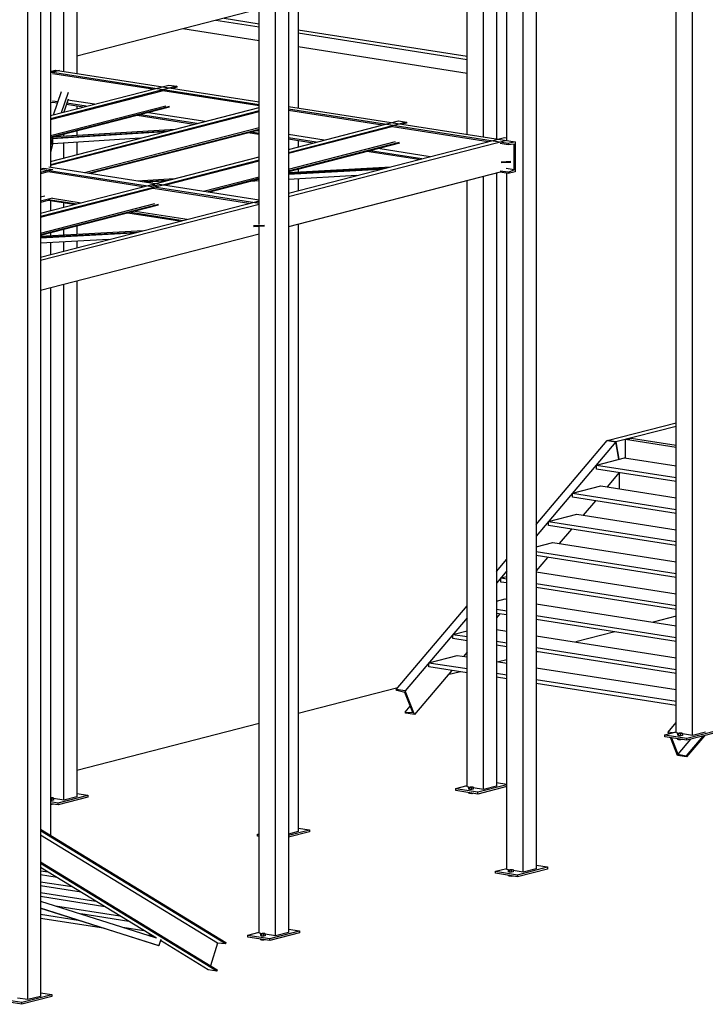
# Model space of a CAD drawing. Header units: millimetres. Extents: x -6159 to 201309, y -25780 to 10326.
# Tile 124 of 128: x 196648 to 197026, y -2546 to -2003. Entities that reach past the tile are written whole.
import ezdxf

# ---------------------------------------------------------------- set-up
doc = ezdxf.new("R2010")
doc.units = ezdxf.units.MM
for name, color, linetype in [('STRUCAD_01', 4, 'Continuous'), ('STRUCAD_02', 3, 'Continuous'), ('STRUCAD_04', 6, 'Continuous')]:
    doc.layers.add(name, color=color, linetype=linetype)

msp = doc.modelspace()

# ---------------------------------------------------------------- linework, layer by layer
at = {"layer": 'STRUCAD_01', "color": 4, "linetype": 'Continuous'}
for p, q in [((197009.579, -2396.09), (197009.579, -1422.425)), ((197018.644, -2397.51), (197018.644, -1423.84)), ((196925.384, -2472.73), (196925.384, -1746.57)), ((196932.444, -1744.75), (196932.444, -2470.915)), ((196788.914, -2507.885), (196788.914, -1781.72)), ((196795.974, -1779.9), (196795.974, -2506.065)), ((196652.454, -2543.035), (196652.454, -1816.87)), ((196659.514, -1815.05), (196659.514, -2541.22)), ((196894.434, -2066.26), (196894.434, -1844.315)), ((196903.494, -2067.675), (196903.494, -1841.985)), ((196910.549, -1840.17), (196910.549, -2068.78)), ((196916.329, -2069.68), (196916.329, -1840.235)), ((196779.859, -2115.935), (196779.859, -1869.445)), ((196801.394, -1868.285), (196801.394, -2051.71)), ((196664.929, -1903.43), (196664.929, -2084.325)), ((196672.354, -2031.525), (196672.354, -1901.52)), ((196679.409, -1899.705), (196679.409, -2032.63)), ((196779.859, -1997.33), (196679.409, -2023.205)), ((196779.859, -2007.215), (196755.984, -2003.48)), ((196760.694, -2002.27), (196779.859, -2005.27)), ((196779.859, -2014.715), (196737.874, -2008.145)), ((196801.394, -2008.635), (196894.434, -2023.185)), ((196894.434, -2025.135), (196801.394, -2010.585)), ((196894.434, -2032.635), (196801.394, -2018.085)), ((196664.929, -2030.435), (196665.104, -2030.39)), ((196664.929, -2031.56), (196667.819, -2030.815)), ((196669.934, -2031.15), (196664.929, -2032.435)), ((196779.859, -2049.9), (196664.929, -2031.92)), ((196721.144, -2041.42), (196666.169, -2032.82)), ((196667.819, -2030.815), (196779.859, -2048.34)), ((196664.929, -2055.9), (196730.139, -2039.105)), ((196734.549, -2039.79), (196664.929, -2057.72)), ((196730.139, -2039.105), (196734.549, -2039.79)), ((196734.549, -2039.79), (196734.549, -2040.31)), ((196727.254, -2042.19), (196664.929, -2058.245)), ((196666.614, -2055.465), (196671.104, -2042.605)), ((196674.739, -2043.175), (196670.829, -2054.38)), ((196779.859, -2050.6), (196726.804, -2042.305)), ((196734.549, -2040.31), (196732.269, -2040.895)), ((196732.484, -2040.84), (196732.484, -2040.93)), ((196666.169, -2048.615), (196664.929, -2048.94)), ((196664.929, -2066.85), (196728.534, -2050.47)), ((196664.929, -2067.705), (196730.594, -2050.795)), ((196669.089, -2048.37), (196666.169, -2047.91)), ((196668.854, -2049.035), (196666.169, -2048.615)), ((196669.704, -2046.62), (196669.514, -2046.585)), ((196674.739, -2046.925), (196672.269, -2054.01)), ((196682.989, -2051.25), (196673.739, -2049.8)), ((196684.689, -2050.81), (196673.969, -2049.13)), ((196689.154, -2049.655), (196674.584, -2047.38)), ((196679.409, -2050.685), (196679.409, -2052.17)), ((196730.594, -2051.31), (196664.929, -2068.22)), ((196664.929, -2081.15), (196779.859, -2051.545)), ((196779.859, -2053.37), (196664.929, -2082.975)), ((196779.859, -2053.885), (196664.929, -2083.49)), ((196672.354, -2053.985), (196672.354, -2053.77)), ((196743.984, -2060.79), (196712.759, -2055.905)), ((196745.684, -2060.35), (196714.464, -2055.465)), ((196750.154, -2059.195), (196718.929, -2054.315)), ((196795.974, -2050.86), (196920.854, -2070.39)), ((196917.089, -2071.36), (196795.974, -2052.415)), ((196847.664, -2061.205), (196795.974, -2053.125)), ((196795.974, -2074.52), (196856.654, -2058.89)), ((196861.064, -2059.58), (196795.974, -2076.345)), ((196856.654, -2058.89), (196861.064, -2059.58)), ((196861.064, -2060.095), (196858.784, -2060.685)), ((196859.004, -2060.63), (196859.004, -2060.715)), ((196861.064, -2059.58), (196861.064, -2060.095)), ((196729.804, -2064.44), (196664.929, -2068.475)), ((196727.879, -2064.935), (196665.954, -2068.785)), ((196667.769, -2067.49), (196733.914, -2063.38)), ((196672.354, -2067.21), (196672.354, -2066.31)), ((196679.409, -2064.495), (196679.409, -2066.77)), ((196683.714, -2087.26), (196779.859, -2062.5)), ((196685.779, -2087.59), (196779.859, -2063.355)), ((196779.859, -2063.87), (196687.029, -2087.785)), ((196779.859, -2066.395), (196773.754, -2065.445)), ((196779.859, -2065.69), (196775.459, -2065.005)), ((196779.859, -2064.35), (196777.389, -2064.505)), ((196853.769, -2061.975), (196795.974, -2076.86)), ((196815.674, -2069.45), (196795.974, -2066.365)), ((196906.029, -2070.335), (196853.319, -2062.09)), ((196666.024, -2068.14), (196664.929, -2072.23)), ((196666.024, -2071.895), (196664.929, -2075.98)), ((196666.019, -2068.15), (196665.264, -2068.14)), ((196665.279, -2068.135), (196666.024, -2068.14)), ((196666.099, -2067.925), (196666.019, -2068.15)), ((196666.019, -2071.9), (196666.019, -2068.78)), ((196666.189, -2071.42), (196666.019, -2071.9)), ((196666.024, -2068.78), (196666.024, -2071.895)), ((196714.314, -2068.43), (196666.189, -2071.42)), ((196672.354, -2079.24), (196672.354, -2071.04)), ((196679.409, -2070.6), (196679.409, -2077.42)), ((196795.974, -2098.68), (196915.024, -2068.02)), ((196811.209, -2070.595), (196795.974, -2068.215)), ((196809.509, -2071.035), (196795.974, -2068.92)), ((196916.329, -2069.68), (196795.974, -2100.685)), ((196795.974, -2085.475), (196855.049, -2070.26)), ((196795.974, -2086.33), (196857.114, -2070.58)), ((196857.114, -2071.1), (196795.974, -2086.845)), ((196801.394, -2069.765), (196801.394, -2073.12)), ((196917.089, -2072.065), (196912.559, -2071.36)), ((196915.024, -2068.02), (196916.329, -2068.22)), ((196920.854, -2070.39), (196917.089, -2071.36)), ((196917.089, -2071.36), (196917.089, -2072.065)), ((196920.429, -2071.67), (196917.089, -2072.065)), ((196920.429, -2085.83), (196920.429, -2071.67)), ((196920.854, -2070.39), (196920.854, -2086.89)), ((196867.874, -2080.16), (196839.279, -2075.69)), ((196869.574, -2079.725), (196840.984, -2075.255)), ((196874.039, -2078.575), (196845.444, -2074.1)), ((196720.189, -2094.04), (196779.859, -2078.67)), ((196779.859, -2080.495), (196724.599, -2094.73)), ((196779.859, -2081.01), (196728.439, -2094.26)), ((196918.519, -2081.3), (196913.174, -2081.595)), ((196918.519, -2081.68), (196913.174, -2081.97)), ((196659.514, -2085.335), (196661.399, -2084.85)), ((196666.234, -2085.6), (196659.514, -2087.33)), ((196779.859, -2104.44), (196659.514, -2085.62)), ((196663.684, -2086.965), (196659.514, -2088.035)), ((196661.399, -2084.85), (196666.234, -2085.6)), ((196715.934, -2095.135), (196663.644, -2086.955)), ((196663.994, -2084.18), (196779.859, -2102.3)), ((196795.974, -2087.215), (196852.504, -2084.12)), ((196848.574, -2085.135), (196795.974, -2088.015)), ((196846.724, -2085.61), (196795.974, -2088.39)), ((196912.559, -2087.15), (196795.974, -2117.18)), ((196801.394, -2085.45), (196801.394, -2086.92)), ((196910.549, -2087.67), (196910.549, -2425.35)), ((196917.089, -2087.155), (196912.559, -2086.45)), ((196917.089, -2087.86), (196912.559, -2087.15)), ((196920.429, -2085.83), (196915.904, -2085.125)), ((196916.329, -2471.315), (196916.329, -2087.74)), ((196917.089, -2087.155), (196920.429, -2085.83)), ((196920.854, -2086.89), (196917.089, -2087.86)), ((196917.089, -2087.155), (196917.089, -2087.86)), ((196659.514, -2109.67), (196720.189, -2094.04)), ((196712.624, -2091.785), (196733.359, -2090.65)), ((196729.429, -2091.66), (196716.394, -2092.38)), ((196727.584, -2092.135), (196718.169, -2092.65)), ((196724.599, -2094.73), (196720.189, -2094.04)), ((196720.189, -2094.04), (196724.599, -2094.73)), ((196749.239, -2097.515), (196779.859, -2089.625)), ((196751.304, -2097.835), (196779.859, -2090.48)), ((196779.859, -2090.995), (196752.554, -2098.03)), ((196779.859, -2091.93), (196775.249, -2092.185)), ((196833.619, -2088.985), (196795.974, -2091.05)), ((196801.394, -2090.75), (196801.394, -2097.29)), ((196894.434, -2425.755), (196894.434, -2091.82)), ((196903.494, -2427.17), (196903.494, -2089.49)), ((196724.599, -2094.73), (196659.514, -2111.495)), ((196722.014, -2095.915), (196659.514, -2112.015)), ((196774.304, -2104.265), (196721.594, -2096.02)), ((196661.804, -2100.3), (196659.514, -2100.885)), ((196666.094, -2101.435), (196659.514, -2103.13)), ((196663.644, -2102.77), (196659.514, -2103.835)), ((196659.514, -2133.835), (196778.559, -2103.17)), ((196659.514, -2120.625), (196722.399, -2104.43)), ((196659.514, -2121.48), (196724.464, -2104.75)), ((196779.859, -2104.835), (196659.514, -2135.83)), ((196663.644, -2102.08), (196679.414, -2104.545)), ((196677.744, -2104.975), (196663.644, -2102.77)), ((196664.929, -2102.97), (196664.929, -2108.275)), ((196666.094, -2101.45), (196681.859, -2103.915)), ((196672.354, -2106.365), (196672.354, -2104.13)), ((196778.559, -2103.17), (196779.859, -2102.835)), ((196779.859, -2103.375), (196778.559, -2103.17)), ((196778.559, -2103.17), (196779.859, -2103.375)), ((196724.464, -2105.265), (196659.514, -2122)), ((196736.114, -2114.1), (196707.519, -2109.63)), ((196709.184, -2109.2), (196737.779, -2113.67)), ((196711.634, -2108.57), (196740.229, -2113.045)), ((196801.394, -2115.785), (196801.394, -2450.42)), ((196659.514, -2122.37), (196716.039, -2119.27)), ((196712.114, -2120.28), (196659.514, -2123.165)), ((196710.264, -2120.76), (196659.514, -2123.54)), ((196664.929, -2120.6), (196664.929, -2122.075)), ((196672.354, -2121.665), (196672.354, -2118.69)), ((196679.409, -2116.87), (196679.409, -2121.28)), ((196782.884, -2116.41), (196776.709, -2116.745)), ((196782.884, -2116.785), (196776.709, -2117.12)), ((196779.859, -2506.47), (196779.859, -2116.95)), ((196779.859, -2121.335), (196659.514, -2152.335)), ((196697.154, -2124.14), (196659.514, -2126.2)), ((196664.929, -2125.9), (196664.929, -2132.435)), ((196672.354, -2130.525), (196672.354, -2125.495)), ((196679.409, -2125.11), (196679.409, -2128.71)), ((196679.409, -2147.21), (196679.409, -2431.34)), ((196664.929, -2150.94), (196664.929, -2452.475)), ((196672.354, -2433.16), (196672.354, -2149.03)), ((196971.574, -2235.005), (197009.579, -2225.215)), ((197009.579, -2227.215), (196976.409, -2235.76)), ((196932.444, -2281.22), (196971.574, -2235.005)), ((196971.574, -2235.005), (196976.409, -2235.76)), ((196976.409, -2235.76), (196971.574, -2235.005)), ((196981.664, -2234.405), (196984.724, -2233.62)), ((197009.579, -2238.77), (196981.664, -2234.405)), ((196981.664, -2244.515), (196981.664, -2234.405)), ((196984.724, -2233.62), (197009.579, -2237.505)), ((196976.409, -2235.76), (196932.444, -2287.685)), ((196976.409, -2235.76), (196978.079, -2245.245)), ((196978.079, -2245.245), (196976.409, -2235.76)), ((196965.669, -2248.445), (196981.194, -2244.445)), ((196981.194, -2244.445), (197009.579, -2248.885)), ((196965.669, -2250.695), (196965.669, -2248.445)), ((196965.669, -2248.445), (197009.579, -2255.31)), ((197009.579, -2257.56), (196965.669, -2250.695)), ((196978.244, -2252.66), (196971.559, -2260.56)), ((196978.324, -2261.615), (196978.324, -2252.675)), ((196952.494, -2264.005), (196968.019, -2260.005)), ((196968.019, -2260.005), (197009.579, -2266.505)), ((196952.494, -2266.255), (196952.494, -2264.005)), ((196952.494, -2264.005), (197009.579, -2272.93)), ((197009.579, -2275.18), (196952.494, -2266.255)), ((196965.069, -2268.22), (196958.384, -2276.12)), ((196939.319, -2279.565), (196954.844, -2275.565)), ((196954.844, -2275.565), (197009.579, -2284.125)), ((196939.319, -2281.815), (196939.319, -2279.565)), ((196939.319, -2279.565), (197009.579, -2290.555)), ((197009.579, -2292.805), (196939.319, -2281.815)), ((196951.894, -2283.785), (196945.204, -2291.68)), ((196932.444, -2293.5), (196941.669, -2291.125)), ((196941.669, -2291.125), (197009.579, -2301.75)), ((196910.549, -2307.075), (196916.329, -2300.255)), ((196932.444, -2296.115), (197009.579, -2308.175)), ((197009.579, -2310.425), (196932.444, -2298.36)), ((196938.714, -2299.345), (196932.444, -2306.75)), ((196916.329, -2306.715), (196910.549, -2313.54)), ((196912.964, -2310.685), (196916.329, -2309.82)), ((196912.964, -2312.935), (196912.964, -2310.685)), ((196912.964, -2310.685), (196916.329, -2311.21)), ((196932.444, -2307.305), (197009.579, -2319.37)), ((196916.329, -2313.46), (196912.964, -2312.935)), ((196932.444, -2313.735), (197009.579, -2325.8)), ((197009.579, -2328.045), (196932.444, -2315.985)), ((196855.429, -2372.175), (196894.434, -2326.11)), ((196910.549, -2323.475), (196915.314, -2322.245)), ((196915.314, -2322.245), (196916.329, -2322.405)), ((196932.444, -2324.925), (197009.579, -2336.99)), ((196894.434, -2332.575), (196860.259, -2372.93)), ((196910.549, -2327.93), (196916.329, -2328.835)), ((196916.329, -2331.085), (196910.549, -2330.18)), ((196912.364, -2330.465), (196910.549, -2332.61)), ((196932.444, -2331.355), (197009.579, -2343.42)), ((197009.579, -2331.72), (196996.844, -2335)), ((197009.579, -2345.67), (196932.444, -2333.605)), ((196886.609, -2341.81), (196894.434, -2339.795)), ((196886.609, -2344.06), (196886.609, -2341.81)), ((196886.609, -2341.81), (196894.434, -2343.03)), ((196910.549, -2339.125), (196916.329, -2340.03)), ((196932.444, -2342.545), (197009.579, -2354.61)), ((196975.879, -2340.4), (196954.279, -2345.96)), ((196894.434, -2345.28), (196886.609, -2344.06)), ((196910.549, -2345.55), (196916.329, -2346.455)), ((196916.329, -2348.705), (196910.549, -2347.8)), ((196932.444, -2348.98), (197009.579, -2361.04)), ((196873.434, -2357.37), (196888.964, -2353.37)), ((196888.964, -2353.37), (196894.434, -2354.225)), ((196894.434, -2351.64), (196892.504, -2353.925)), ((197009.579, -2363.29), (196932.444, -2351.225)), ((196933.314, -2351.36), (196932.444, -2351.59)), ((196873.434, -2359.62), (196873.434, -2357.37)), ((196873.434, -2357.37), (196894.434, -2360.65)), ((196894.434, -2362.905), (196873.434, -2359.62)), ((196910.549, -2356.745), (196916.329, -2357.65)), ((196916.329, -2355.74), (196911.709, -2356.93)), ((196886.014, -2361.585), (196865.449, -2385.87)), ((196890.749, -2362.325), (196883.889, -2364.095)), ((196910.549, -2363.17), (196916.329, -2364.08)), ((196916.329, -2366.325), (196910.549, -2365.42)), ((196932.444, -2360.17), (197009.579, -2372.23)), ((196932.444, -2366.6), (197009.579, -2378.665)), ((197009.579, -2380.91), (196932.444, -2368.85)), ((196856.244, -2371.215), (196801.394, -2385.345)), ((196860.259, -2372.93), (196855.429, -2372.175)), ((196855.649, -2372.725), (196855.429, -2372.175)), ((196860.084, -2373.765), (196855.649, -2372.725)), ((196864.539, -2384.87), (196860.084, -2373.765)), ((196865.449, -2385.87), (196860.259, -2372.93)), ((196860.394, -2384.56), (196863.124, -2381.34)), ((196860.619, -2385.115), (196860.394, -2384.56)), ((196860.394, -2384.56), (196864.539, -2384.87)), ((196865.449, -2385.87), (196860.619, -2385.115)), ((196779.859, -2390.89), (196679.409, -2416.765)), ((197005.199, -2395.6), (197009.579, -2390.42)), ((197007.614, -2395.98), (197005.199, -2395.6)), ((197005.559, -2396.505), (197005.199, -2395.6)), ((197010.544, -2396.245), (197009.579, -2396.09)), ((197018.644, -2397.51), (197012.974, -2396.625)), ((197024.244, -2397.815), (197014.994, -2408.74)), ((197025.129, -2397.59), (197015.219, -2409.295)), ((197025.694, -2395.695), (197018.644, -2397.51)), ((197010.389, -2408.535), (197006.429, -2398.67)), ((197006.974, -2398.76), (197010.559, -2407.705)), ((197017.454, -2399.565), (197010.559, -2407.705)), ((197015.219, -2409.295), (197010.389, -2408.535)), ((197010.559, -2407.705), (197014.994, -2408.74)), ((197015.219, -2409.295), (197014.994, -2408.74)), ((196895.394, -2425.905), (196894.434, -2425.755)), ((196903.494, -2427.17), (196897.824, -2426.285)), ((196910.549, -2425.35), (196903.494, -2427.17)), ((196672.354, -2433.16), (196666.684, -2432.27)), ((196679.409, -2431.34), (196672.354, -2433.16)), ((196659.514, -2449.16), (196761.579, -2511.55)), ((196761.369, -2512.225), (196659.514, -2449.965)), ((196801.394, -2450.42), (196795.974, -2451.815)), ((196756.939, -2512), (196659.514, -2452.45)), ((196659.514, -2467.155), (196756.834, -2526.64)), ((196756.624, -2527.315), (196659.514, -2467.955)), ((196723.304, -2509.15), (196659.514, -2470.15)), ((196659.514, -2472.05), (196663.684, -2472.705)), ((196917.294, -2471.465), (196916.329, -2471.315)), ((196925.384, -2472.73), (196919.714, -2471.845)), ((196932.444, -2470.915), (196925.384, -2472.73)), ((196668.629, -2475.73), (196659.514, -2474.3)), ((196659.514, -2478.045), (196676.859, -2480.76)), ((196681.804, -2483.785), (196659.514, -2480.295)), ((196659.514, -2484.035), (196690.034, -2488.815)), ((196694.984, -2491.835), (196659.514, -2486.285)), ((196659.514, -2488.71), (196722.709, -2508.78)), ((196659.514, -2492.59), (196724.609, -2513.26)), ((196724.574, -2513.36), (196659.514, -2492.69)), ((196667.704, -2491.31), (196703.214, -2496.865)), ((196659.514, -2496.02), (196680.179, -2499.255)), ((196694.134, -2503.69), (196659.514, -2498.27)), ((196708.159, -2499.89), (196681.664, -2495.745)), ((196704.879, -2503.12), (196716.389, -2504.92)), ((196780.824, -2506.615), (196779.859, -2506.47)), ((196795.974, -2506.065), (196788.914, -2507.885)), ((196721.334, -2507.94), (196718.834, -2507.55)), ((196725.664, -2509.9), (196724.609, -2513.26)), ((196751.794, -2526.56), (196725.484, -2510.48)), ((196761.579, -2511.55), (196761.369, -2512.225)), ((196788.914, -2507.885), (196783.254, -2506.995)), ((196724.609, -2513.26), (196724.574, -2513.36)), ((196756.939, -2512), (196753.059, -2524.335)), ((196761.369, -2512.225), (196756.939, -2512)), ((196756.624, -2527.315), (196751.794, -2526.56)), ((196756.834, -2526.64), (196756.624, -2527.315)), ((196652.454, -2543.035), (196646.784, -2542.15)), ((196659.514, -2541.22), (196652.454, -2543.035))]:
    msp.add_line(p, q, dxfattribs=at)
at = {"layer": 'STRUCAD_02', "color": 3, "linetype": 'Continuous'}
for p, q in [((197003.364, -2397.07), (197009.579, -2395.47)), ((197003.364, -2398.195), (197003.364, -2397.07)), ((197003.364, -2397.07), (197015.444, -2398.96)), ((197015.444, -2398.96), (197031.914, -2394.72)), ((197031.914, -2395.84), (197015.444, -2400.085)), ((197015.444, -2400.085), (197003.364, -2398.195)), ((197015.444, -2400.085), (197015.444, -2398.96)), ((196888.214, -2426.73), (196894.434, -2425.13)), ((196900.294, -2428.62), (196916.329, -2424.49)), ((196910.549, -2423.405), (196916.329, -2424.31)), ((196669.154, -2434.605), (196685.624, -2430.365)), ((196679.409, -2429.39), (196685.624, -2430.365)), ((196685.624, -2430.365), (196685.624, -2431.49)), ((196888.214, -2427.855), (196888.214, -2426.73)), ((196888.214, -2426.73), (196900.294, -2428.62)), ((196900.294, -2429.745), (196888.214, -2427.855)), ((196916.329, -2425.615), (196900.294, -2429.745)), ((196900.294, -2429.745), (196900.294, -2428.62)), ((196664.929, -2433.945), (196669.154, -2434.605)), ((196669.154, -2435.73), (196664.929, -2435.07)), ((196685.624, -2431.49), (196669.154, -2435.73)), ((196669.154, -2435.73), (196669.154, -2434.605)), ((196779.064, -2451.795), (196779.859, -2451.59)), ((196779.064, -2452.92), (196779.064, -2451.795)), ((196779.064, -2451.795), (196779.859, -2451.92)), ((196795.974, -2452.44), (196807.614, -2449.44)), ((196807.614, -2450.57), (196795.974, -2453.565)), ((196801.394, -2448.47), (196807.614, -2449.44)), ((196807.614, -2449.44), (196807.614, -2450.57)), ((196779.859, -2453.045), (196779.064, -2452.92)), ((196910.109, -2472.29), (196916.329, -2470.69)), ((196910.109, -2473.415), (196910.109, -2472.29)), ((196910.109, -2472.29), (196922.189, -2474.18)), ((196922.189, -2475.305), (196910.109, -2473.415)), ((196922.189, -2474.18), (196938.659, -2469.94)), ((196938.659, -2471.06), (196922.189, -2475.305)), ((196932.444, -2468.965), (196938.659, -2469.94)), ((196938.659, -2469.94), (196938.659, -2471.06)), ((196922.189, -2475.305), (196922.189, -2474.18)), ((196773.644, -2507.445), (196779.859, -2505.84)), ((196785.724, -2509.33), (196802.194, -2505.09)), ((196802.194, -2506.215), (196785.724, -2510.455)), ((196795.974, -2504.12), (196802.194, -2505.09)), ((196802.194, -2505.09), (196802.194, -2506.215)), ((196773.644, -2508.57), (196773.644, -2507.445)), ((196773.644, -2507.445), (196785.724, -2509.33)), ((196785.724, -2510.455), (196773.644, -2508.57)), ((196785.724, -2510.455), (196785.724, -2509.33)), ((196637.179, -2542.59), (196649.259, -2544.485)), ((196649.259, -2545.61), (196637.179, -2543.72)), ((196649.259, -2544.485), (196665.724, -2540.24)), ((196665.724, -2541.37), (196649.259, -2545.61)), ((196649.259, -2545.61), (196649.259, -2544.485)), ((196659.514, -2539.27), (196665.724, -2540.24)), ((196665.724, -2540.24), (196665.724, -2541.37))]:
    msp.add_line(p, q, dxfattribs=at)
at = {"layer": 'STRUCAD_04', "color": 6, "linetype": 'Continuous'}
for p, q in [((197010.544, -2396.25), (197011.294, -2396.055)), ((197011.004, -2396.48), (197010.544, -2396.25)), ((197010.544, -2397.375), (197010.544, -2396.25)), ((197011.004, -2397.6), (197010.544, -2397.375)), ((197012.219, -2396.51), (197011.004, -2396.48)), ((197011.004, -2397.6), (197011.004, -2396.48)), ((197012.219, -2397.635), (197011.004, -2397.6)), ((197011.294, -2396.055), (197012.509, -2396.09)), ((197012.974, -2396.32), (197012.219, -2396.51)), ((197012.219, -2397.635), (197012.219, -2396.51)), ((197012.974, -2397.445), (197012.219, -2397.635)), ((197012.509, -2396.09), (197012.974, -2396.32)), ((197012.974, -2396.32), (197012.974, -2397.445)), ((197010.544, -2399.625), (197010.544, -2399.32)), ((197011.004, -2399.85), (197010.544, -2399.625)), ((197011.004, -2399.85), (197011.004, -2399.39)), ((197012.219, -2399.885), (197011.004, -2399.85)), ((197012.219, -2399.885), (197012.219, -2399.58)), ((197012.974, -2399.69), (197012.219, -2399.885)), ((196895.394, -2425.91), (196896.144, -2425.715)), ((196895.854, -2426.14), (196895.394, -2425.91)), ((196895.394, -2427.035), (196895.394, -2425.91)), ((196895.854, -2427.265), (196895.394, -2427.035)), ((196895.394, -2429.285), (196895.394, -2428.98)), ((196895.854, -2429.515), (196895.394, -2429.285)), ((196897.069, -2426.17), (196895.854, -2426.14)), ((196895.854, -2427.265), (196895.854, -2426.14)), ((196897.069, -2427.3), (196895.854, -2427.265)), ((196895.854, -2429.515), (196895.854, -2429.05)), ((196897.069, -2429.545), (196895.854, -2429.515)), ((196896.144, -2425.715), (196897.359, -2425.75)), ((196897.824, -2425.975), (196897.069, -2426.17)), ((196897.069, -2427.3), (196897.069, -2426.17)), ((196897.824, -2427.1), (196897.069, -2427.3)), ((196897.069, -2429.545), (196897.069, -2429.24)), ((196897.824, -2429.355), (196897.069, -2429.545)), ((196897.359, -2425.75), (196897.824, -2425.975)), ((196897.824, -2425.975), (196897.824, -2427.1)), ((196664.929, -2431.72), (196665.009, -2431.705)), ((196665.929, -2432.16), (196664.929, -2432.13)), ((196665.929, -2433.285), (196664.929, -2433.255)), ((196665.929, -2435.53), (196664.929, -2435.505)), ((196665.009, -2431.705), (196666.219, -2431.735)), ((196666.684, -2431.965), (196665.929, -2432.16)), ((196665.929, -2433.285), (196665.929, -2432.16)), ((196666.684, -2433.09), (196665.929, -2433.285)), ((196665.929, -2435.53), (196665.929, -2435.225)), ((196666.684, -2435.34), (196665.929, -2435.53)), ((196666.219, -2431.735), (196666.684, -2431.965)), ((196666.684, -2431.965), (196666.684, -2433.09)), ((196917.289, -2471.47), (196918.044, -2471.28)), ((196917.754, -2471.7), (196917.289, -2471.47)), ((196917.289, -2472.595), (196917.289, -2471.47)), ((196917.754, -2472.825), (196917.289, -2472.595)), ((196918.964, -2471.73), (196917.754, -2471.7)), ((196917.754, -2472.825), (196917.754, -2471.7)), ((196918.964, -2472.86), (196917.754, -2472.825)), ((196918.044, -2471.28), (196919.254, -2471.31)), ((196919.714, -2471.54), (196918.964, -2471.73)), ((196918.964, -2472.86), (196918.964, -2471.73)), ((196919.714, -2472.66), (196918.964, -2472.86)), ((196919.254, -2471.31), (196919.714, -2471.54)), ((196919.714, -2471.54), (196919.714, -2472.66)), ((196917.289, -2474.845), (196917.289, -2474.54)), ((196917.754, -2475.075), (196917.289, -2474.845)), ((196917.754, -2475.075), (196917.754, -2474.61)), ((196918.964, -2475.11), (196917.754, -2475.075)), ((196918.964, -2475.11), (196918.964, -2474.8)), ((196919.714, -2474.915), (196918.964, -2475.11)), ((196780.824, -2506.62), (196781.574, -2506.43)), ((196781.574, -2506.43), (196782.789, -2506.465)), ((196782.789, -2506.465), (196783.254, -2506.69)), ((196781.284, -2506.85), (196780.824, -2506.62)), ((196780.824, -2507.745), (196780.824, -2506.62)), ((196781.284, -2507.975), (196780.824, -2507.745)), ((196780.824, -2510), (196780.824, -2509.69)), ((196781.284, -2510.225), (196780.824, -2510)), ((196782.499, -2506.885), (196781.284, -2506.85)), ((196781.284, -2507.975), (196781.284, -2506.85)), ((196782.499, -2508.01), (196781.284, -2507.975)), ((196781.284, -2510.225), (196781.284, -2509.765)), ((196782.499, -2510.26), (196781.284, -2510.225)), ((196783.254, -2506.69), (196782.499, -2506.885)), ((196782.499, -2508.01), (196782.499, -2506.885)), ((196783.254, -2507.815), (196782.499, -2508.01)), ((196782.499, -2510.26), (196782.499, -2509.95)), ((196783.254, -2510.065), (196782.499, -2510.26)), ((196783.254, -2506.69), (196783.254, -2507.815))]:
    msp.add_line(p, q, dxfattribs=at)

doc.saveas('drawing.dxf')
